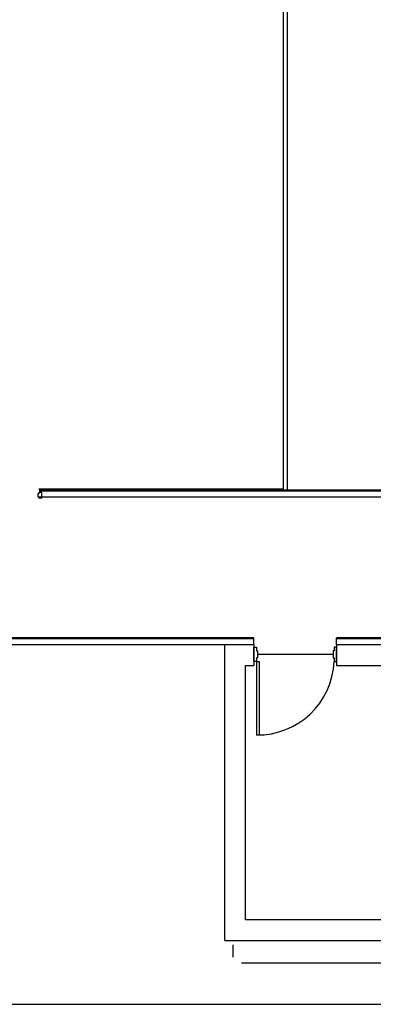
# Model space of a CAD drawing. Header units: millimetres. Extents: x 391350 to 515311, y -283575 to -199836.
# Tile 33 of 102: x 412915 to 417188, y -239526 to -227621. Entities that reach past the tile are written whole.
import ezdxf

# ---------------------------------------------------------------- set-up
doc = ezdxf.new("R2010")
doc.units = ezdxf.units.MM
doc.layers.add('Evac_Exit', color=6, linetype='Continuous')

msp = doc.modelspace()

# ---------------------------------------------------------------- linework, layer by layer
at = {"color": 0}
for p, q in [((416098, -215823), (416098, -233298)), ((416148, -215823), (416148, -233311)), ((416098, -233298), (413148, -233298)), ((430845, -233311), (413149, -233311)), ((430895, -233320), (413149, -233320)), ((413137, -233388), (413137, -233350)), ((413137, -233350), (413150, -233350)), ((413137, -233388), (413150, -233407)), ((430895, -233395), (413142, -233395)), ((413150, -233350), (413150, -233334)), ((413150, -233334), (413180, -233334)), ((413180, -233407), (413150, -233407)), ((413180, -233334), (413180, -233407)), ((415745, -235095), (395466, -235095)), ((415745, -235105), (395466, -235105)), ((415745, -235180), (415745, -235095)), ((424595, -235095), (416745, -235095)), ((432595, -235095), (416745, -235095)), ((416745, -235180), (416745, -235095)), ((424595, -235105), (416745, -235105)), ((432645, -235105), (416745, -235105)), ((415745, -235180), (395466, -235180)), ((415395, -238755), (415395, -235180)), ((415745, -235180), (415395, -235180)), ((415745, -235180), (415745, -235430)), ((415745, -235381), (415745, -235206)), ((415745, -235206), (415775, -235206)), ((415775, -235206), (415775, -235250)), ((416745, -235180), (416745, -235430)), ((417095, -235180), (416745, -235180)), ((424445, -235180), (416745, -235180)), ((432645, -235180), (416745, -235180)), ((415775, -235250), (415788, -235250)), ((415788, -235337), (415775, -235337)), ((415775, -235337), (415775, -235381)), ((415788, -235250), (415788, -235337)), ((415645, -235430), (415745, -235430)), ((415645, -238505), (415645, -235430)), ((415775, -235381), (415745, -235381)), ((415775, -235381), (415775, -236270)), ((415810, -235381), (415810, -236269)), ((416745, -235430), (424145, -235430)), ((424145, -238505), (415645, -238505)), ((415395, -238755), (424395, -238755)), ((415495, -238955), (415495, -238805)), ((415595, -239025), (420195, -239025))]:
    msp.add_line(p, q, dxfattribs=at)
for points in [[(391350, -204650), (449973, -204650), (449973, -239526), (391350, -239526)], [(416745, -235381), (416745, -235206), (416714, -235206), (416714, -235250), (416701, -235250), (416701, -235337), (416714, -235337), (416714, -235381)]]:
    msp.add_lwpolyline(points, close=True, dxfattribs=at)
for points in [[(413148, -233298), (416098, -233298)], [(415775, -235381), (415810, -235381)]]:
    msp.add_lwpolyline(points, dxfattribs=at)
msp.add_arc((415789, -235344), 925, 269.1146, 357.7515, dxfattribs=at)
at = {"layer": 'Evac_Exit'}
msp.add_line((415788, -235293), (416701, -235293), dxfattribs=at)

doc.saveas('drawing.dxf')
